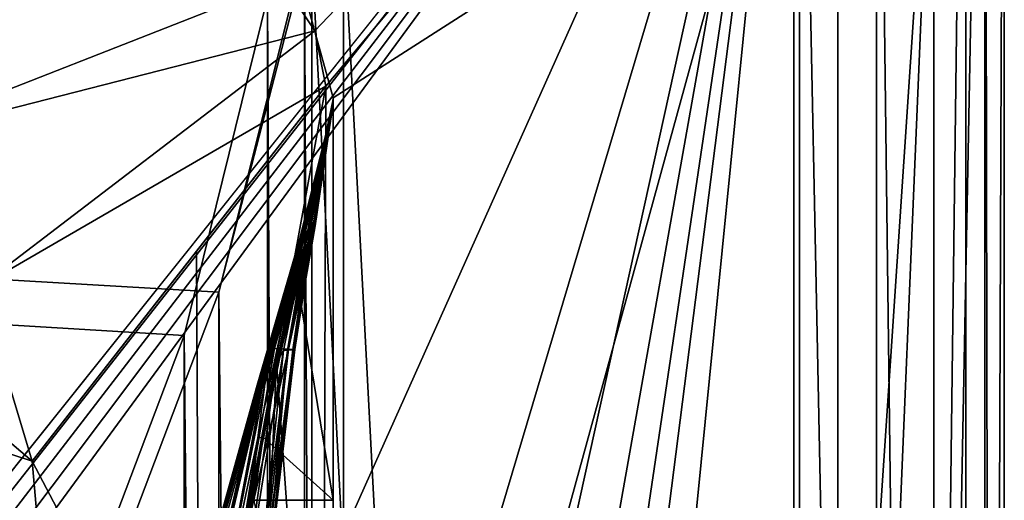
# Model space of a CAD drawing. Header units: metres. Extents: x -1004 to 0, y -808 to 0.
# Tile 135 of 136: x -77 to 0, y -97 to -59. Entities that reach past the tile are written whole.
import ezdxf

# ---------------------------------------------------------------- set-up
doc = ezdxf.new("R2010")
doc.units = ezdxf.units.M

msp = doc.modelspace()

# ---------------------------------------------------------------- linework, layer by layer
at = {"layer": 'None012'}
for points in [[(-52.518909, -65.543846, 163.059708), (-54.633179, -57.865437, 163.059708), (-5.519217, -35.401562, 163.059708)], [(-52.518909, -65.543846, 2063.059814), (-5.519217, -35.401562, 2063.059814), (-54.633179, -57.865437, 2063.059814)], [(-35.448151, -746.330383, 163.059708), (-52.518909, -738.401428, 163.059708), (-5.519217, -35.401562, 163.059708)], [(-5.519217, -35.401562, 163.059708), (-52.518909, -738.401428, 163.059708), (-52.518909, -65.543846, 163.059708)], [(-52.518909, -65.543846, 2063.059814), (-52.518909, -738.401428, 2063.059814), (-5.519217, -35.401562, 2063.059814)], [(-52.518909, -738.401428, 2063.059814), (-35.448151, -746.330383, 2063.059814), (-5.519217, -35.401562, 2063.059814)], [(-5.519217, -789.40155, 163.059708), (-35.448151, -746.330383, 163.059708), (-5.519217, -35.401562, 163.059708)], [(-5.519217, -35.401562, 2063.059814), (-35.448151, -746.330383, 2063.059814), (-5.519217, -789.40155, 2063.059814)], [(-5.519217, -789.40155, 163.059708), (-5.519217, -35.401562, 163.059708), (-5.519217, -789.40155, 173.920044)], [(-5.519217, -35.401562, 163.059708), (-5.519217, -35.401562, 2063.059814), (-5.519217, -789.40155, 173.920044)], [(-5.519217, -789.40155, 173.920044), (-5.519217, -35.401562, 2063.059814), (-5.519217, -789.40155, 2051.920166)], [(-5.519217, -35.401562, 2063.059814), (-5.519217, -789.40155, 2063.059814), (-5.519217, -789.40155, 2051.920166)], [(-54.633179, -57.865437, 2063.059814), (-54.633179, -57.865437, 163.059708), (-52.518909, -65.543846, 2063.059814)], [(-54.633179, -57.865437, 163.059708), (-52.518909, -65.543846, 163.059708), (-52.518909, -65.543846, 2063.059814)], [(-52.518909, -66.081009, 210.95433), (-52.518909, -148.071564, 198.713043), (-56.951534, -86.250534, 207.620117)], [(-54.461662, -75.663422, 234.850784), (-52.518909, -66.081009, 210.95433), (-56.951534, -86.250534, 207.620117)], [(-55.52887, -85.244316, 361.43457), (-52.518909, -65.95536, 312.69577), (-55.686047, -85.266853, 310.173492)], [(-52.518909, -65.95536, 312.69577), (-54.284401, -75.646263, 260.367249), (-55.686047, -85.266853, 310.173492)], [(-55.64122, -85.221779, 412.720001), (-53.934628, -75.543297, 413.566925), (-52.518909, -65.892532, 363.566498)], [(-55.64122, -85.221779, 412.720001), (-52.518909, -65.892532, 363.566498), (-55.52887, -85.244316, 361.43457)], [(-52.519428, -66.081001, 1914.902832), (-52.520981, -66.080971, 1814.920044), (-55.583939, -79.081947, 1915.984985)], [(-52.520981, -66.080971, 1814.920044), (-55.205723, -76.994499, 1814.919922), (-55.583939, -79.081947, 1915.984985)], [(-55.583939, -79.081947, 1915.984985), (-55.469288, -79.026436, 2017.050049), (-52.519428, -66.081001, 1914.902832)], [(-52.518909, -65.892532, 363.566498), (-52.518909, -65.95536, 312.69577), (-55.52887, -85.244316, 361.43457)], [(-55.469288, -79.026436, 2017.050049), (-52.518909, -66.081009, 2014.885742), (-52.519428, -66.081001, 1914.902832)], [(-52.518909, -66.081009, 2014.885742), (-55.469288, -79.026436, 2017.050049), (-52.518909, -97.03968, 2019.916504)], [(-52.522583, -66.080872, 1659.670044), (-52.527325, -66.080727, 1607.920044), (-55.260468, -77.072289, 1659.901489)], [(-52.527325, -66.080727, 1607.920044), (-53.161747, -69.922577, 1607.920044), (-55.260468, -77.072289, 1659.901489)], [(-55.260468, -77.072289, 1659.901489), (-55.21936, -77.052238, 1711.883057), (-52.522583, -66.080872, 1659.670044)], [(-55.21936, -77.052238, 1711.883057), (-52.522049, -66.080894, 1711.420044), (-52.522583, -66.080872, 1659.670044)], [(-52.522049, -66.080894, 1711.420044), (-55.21936, -77.052238, 1711.883057), (-55.178249, -77.032196, 1763.864502)], [(-55.178249, -77.032196, 1763.864502), (-55.205723, -76.994499, 1814.919922), (-52.521511, -66.08091, 1763.170044)], [(-55.205723, -76.994499, 1814.919922), (-52.520981, -66.080971, 1814.920044), (-52.521511, -66.08091, 1763.170044)], [(-52.521511, -66.08091, 1763.170044), (-52.522049, -66.080894, 1711.420044), (-55.178249, -77.032196, 1763.864502)], [(-53.161449, -69.922661, 617.920044), (-52.518909, -65.64122, 567.049377), (-54.567703, -75.440338, 566.831482)], [(-54.567703, -75.440338, 566.831482), (-52.518909, -65.64122, 567.049377), (-52.518909, -65.704048, 516.17865)], [(-54.567703, -75.440338, 566.831482), (-52.518909, -65.704048, 516.17865), (-54.329502, -75.474655, 515.742859)], [(-54.284401, -75.646263, 260.367249), (-52.518909, -66.049599, 236.389679), (-54.461662, -75.663422, 234.850784)], [(-52.518909, -66.049599, 236.389679), (-52.518909, -66.081009, 210.95433), (-54.461662, -75.663422, 234.850784)], [(-52.518909, -65.704048, 516.17865), (-52.518909, -65.766876, 465.307922), (-54.329502, -75.474655, 515.742859)], [(-54.329502, -75.474655, 515.742859), (-52.518909, -65.766876, 465.307922), (-54.091904, -75.50898, 464.654266)], [(-52.518909, -65.95536, 312.69577), (-52.518909, -66.018181, 261.825043), (-54.284401, -75.646263, 260.367249)], [(-52.518909, -66.018181, 261.825043), (-52.518909, -66.049599, 236.389679), (-54.284401, -75.646263, 260.367249)], [(-52.518909, -65.766876, 465.307922), (-52.518909, -65.829704, 414.437195), (-54.091904, -75.50898, 464.654266)], [(-54.091904, -75.50898, 464.654266), (-52.518909, -65.829704, 414.437195), (-53.934628, -75.543297, 413.566925)], [(-53.934628, -75.543297, 413.566925), (-52.518909, -65.829704, 414.437195), (-52.518909, -65.892532, 363.566498)], [(-52.527325, -66.080727, 1607.920044), (-52.518909, -65.578392, 1607.920044), (-53.161747, -69.922577, 1607.149292)], [(-52.518909, -65.578392, 1607.920044), (-52.518909, -65.578392, 1564.920044), (-53.161747, -69.922577, 1607.149292)], [(-53.161747, -69.922577, 1607.149292), (-52.518909, -65.578392, 1564.920044), (-53.161747, -69.922577, 1565.869141)], [(-52.518909, -65.578392, 1564.920044), (-53.161747, -69.922577, 1564.920044), (-53.161747, -69.922577, 1565.869141)], [(-53.161747, -69.922577, 1564.920044), (-52.518909, -65.578392, 1564.920044), (-52.518909, -65.579765, 660.920044)], [(-52.518909, -65.579765, 660.920044), (-52.518909, -65.578392, 617.920044), (-53.161747, -69.922577, 618.872253)], [(-52.518909, -65.578392, 617.920044), (-53.161449, -69.922661, 617.920044), (-53.161747, -69.922577, 618.872253)], [(-53.161736, -69.923889, 660.920044), (-53.161747, -69.922577, 1564.920044), (-52.518909, -65.579765, 660.920044)], [(-53.161736, -69.923889, 660.920044), (-52.518909, -65.579765, 660.920044), (-53.161747, -69.922577, 659.947876)], [(-52.518909, -65.579765, 660.920044), (-53.161747, -69.922577, 618.872253), (-53.161747, -69.922577, 659.947876)], [(-53.161747, -69.922577, 1607.149292), (-53.161747, -69.922577, 1607.920044), (-52.527325, -66.080727, 1607.920044)], [(-53.161449, -69.922661, 617.920044), (-52.518909, -65.578392, 617.920044), (-52.518909, -65.64122, 567.049377)], [(-52.527325, -66.080727, 1607.920044), (-52.522583, -66.080872, 1659.670044), (-52.518909, -65.578392, 1607.920044)], [(-52.522583, -66.080872, 1659.670044), (-52.522049, -66.080894, 1711.420044), (-52.518909, -65.578392, 1607.920044)], [(-52.518909, -65.578392, 1607.920044), (-52.522049, -66.080894, 1711.420044), (-52.521511, -66.08091, 1763.170044)], [(-52.521511, -66.08091, 1763.170044), (-52.520981, -66.080971, 1814.920044), (-52.518909, -65.578392, 1607.920044)], [(-52.518909, -65.578392, 1607.920044), (-52.520981, -66.080971, 1814.920044), (-52.518909, -65.543846, 2063.059814)], [(-52.518909, -65.543846, 2063.059814), (-52.520981, -66.080971, 1814.920044), (-52.519428, -66.081001, 1914.902832)], [(-52.519428, -66.081001, 1914.902832), (-52.518909, -66.081009, 2014.885742), (-52.518909, -65.543846, 2063.059814)], [(-52.518909, -738.401428, 163.059708), (-52.518909, -397.134613, 182.490646), (-52.518909, -65.543846, 163.059708)], [(-52.518909, -397.134613, 182.490646), (-52.518909, -313.811188, 184.444244), (-52.518909, -65.543846, 163.059708)], [(-52.518909, -65.543846, 163.059708), (-52.518909, -313.811188, 184.444244), (-52.518909, -230.718582, 189.861099)], [(-52.518909, -230.718582, 189.861099), (-52.518909, -148.071564, 198.713043), (-52.518909, -65.543846, 163.059708)], [(-52.518909, -148.071564, 198.713043), (-52.518909, -66.081009, 210.95433), (-52.518909, -65.543846, 163.059708)], [(-52.518909, -65.543846, 163.059708), (-52.518909, -66.081009, 210.95433), (-52.518909, -66.049599, 236.389679)], [(-52.518909, -66.049599, 236.389679), (-52.518909, -66.018181, 261.825043), (-52.518909, -65.543846, 163.059708)], [(-52.518909, -66.018181, 261.825043), (-52.518909, -65.95536, 312.69577), (-52.518909, -65.543846, 163.059708)], [(-52.518909, -65.543846, 163.059708), (-52.518909, -65.95536, 312.69577), (-52.518909, -65.892532, 363.566498)], [(-52.518909, -65.892532, 363.566498), (-52.518909, -65.829704, 414.437195), (-52.518909, -65.543846, 163.059708)], [(-52.518909, -65.829704, 414.437195), (-52.518909, -65.766876, 465.307922), (-52.518909, -65.543846, 163.059708)], [(-52.518909, -65.543846, 163.059708), (-52.518909, -65.766876, 465.307922), (-52.518909, -65.704048, 516.17865)], [(-52.518909, -65.704048, 516.17865), (-52.518909, -65.64122, 567.049377), (-52.518909, -65.543846, 163.059708)], [(-52.518909, -65.64122, 567.049377), (-52.518909, -65.578392, 617.920044), (-52.518909, -65.543846, 163.059708)], [(-52.518909, -65.543846, 163.059708), (-52.518909, -65.578392, 617.920044), (-52.518909, -65.579765, 660.920044)], [(-52.518909, -65.579765, 660.920044), (-52.518909, -65.578392, 1564.920044), (-52.518909, -65.543846, 163.059708)], [(-52.518909, -65.578392, 1564.920044), (-52.518909, -65.543846, 2063.059814), (-52.518909, -65.543846, 163.059708)], [(-52.518909, -65.578392, 1564.920044), (-52.518909, -65.578392, 1607.920044), (-52.518909, -65.543846, 2063.059814)], [(-52.518909, -66.081009, 2014.885742), (-52.518909, -97.03968, 2019.916504), (-52.518909, -65.543846, 2063.059814)], [(-52.518909, -65.543846, 2063.059814), (-52.518909, -97.03968, 2019.916504), (-52.518909, -130.302856, 2024.768555)], [(-52.518909, -130.302856, 2024.768555), (-52.518909, -163.642868, 2029.060913), (-52.518909, -65.543846, 2063.059814)], [(-52.518909, -163.642868, 2029.060913), (-52.518909, -230.515762, 2035.961548), (-52.518909, -65.543846, 2063.059814)], [(-52.518909, -65.543846, 2063.059814), (-52.518909, -230.515762, 2035.961548), (-52.518909, -297.582825, 2040.610718)], [(-52.518909, -297.582825, 2040.610718), (-52.518909, -364.768219, 2043.003296), (-52.518909, -65.543846, 2063.059814)], [(-52.518909, -364.768219, 2043.003296), (-52.518909, -431.996094, 2043.136353), (-52.518909, -65.543846, 2063.059814)], [(-52.518909, -65.543846, 2063.059814), (-52.518909, -431.996094, 2043.136353), (-52.518909, -738.401428, 2063.059814)], [(-62.859825, -103.839287, 1566.123047), (-69.778389, -130.813202, 1566.304321), (-53.161747, -69.922577, 1607.149292)], [(-53.161747, -69.922577, 1607.149292), (-69.778389, -130.813202, 1566.304321), (-62.594734, -102.840431, 1606.902344)], [(-69.777855, -130.810028, 619.307373), (-62.850697, -103.808975, 659.694153), (-53.161747, -69.922577, 659.947876)], [(-53.161747, -69.922577, 659.947876), (-63.839542, -107.499344, 619.151855), (-69.777855, -130.810028, 619.307373)], [(-64.992882, -112.470459, 1452.292236), (-62.851387, -103.808792, 1564.920044), (-53.161747, -69.922577, 1564.920044)], [(-64.992882, -112.470459, 1452.292236), (-53.161747, -69.922577, 1564.920044), (-63.898594, -108.095726, 1339.614502)], [(-63.898594, -108.095726, 1339.614502), (-53.161747, -69.922577, 1564.920044), (-63.076511, -104.808662, 1226.841309)], [(-62.85165, -103.808952, 619.125977), (-63.839542, -107.499344, 619.151855), (-53.161747, -69.922577, 659.947876)], [(-63.076511, -104.808662, 1226.841309), (-53.161747, -69.922577, 1564.920044), (-62.526756, -102.607643, 1113.927246)], [(-62.851387, -103.808792, 1564.920044), (-62.859825, -103.839287, 1566.123047), (-53.161747, -69.922577, 1564.920044)], [(-62.859825, -103.839287, 1566.123047), (-53.161747, -69.922577, 1565.869141), (-53.161747, -69.922577, 1564.920044)], [(-53.161747, -69.922577, 1565.869141), (-62.859825, -103.839287, 1566.123047), (-53.161747, -69.922577, 1607.149292)], [(-53.161747, -69.922577, 618.872253), (-62.85165, -103.808952, 619.125977), (-53.161747, -69.922577, 659.947876)], [(-62.85165, -103.808952, 619.125977), (-53.161747, -69.922577, 618.872253), (-53.161449, -69.922661, 617.920044)], [(-62.851204, -103.809006, 617.920044), (-62.85165, -103.808952, 619.125977), (-53.161449, -69.922661, 617.920044)], [(-62.851204, -103.809006, 617.920044), (-53.161449, -69.922661, 617.920044), (-57.10725, -85.15416, 566.619446)], [(-53.161736, -69.923889, 660.920044), (-53.161747, -69.922577, 659.947876), (-62.850925, -103.808914, 660.920044)], [(-53.161747, -69.922577, 659.947876), (-62.850697, -103.808975, 659.694153), (-62.850925, -103.808914, 660.920044)], [(-62.850925, -103.808914, 660.920044), (-62.515137, -102.478889, 774.292114), (-53.161736, -69.923889, 660.920044)], [(-62.594734, -102.840431, 1606.902344), (-58.475628, -88.032204, 1607.920044), (-53.161747, -69.922577, 1607.149292)], [(-62.526756, -102.607643, 1113.927246), (-53.161747, -69.922577, 1564.920044), (-53.161736, -69.923889, 660.920044)], [(-62.249619, -101.489136, 1000.841492), (-62.526756, -102.607643, 1113.927246), (-53.161736, -69.923889, 660.920044)], [(-62.515137, -102.478889, 774.292114), (-62.245605, -101.447708, 887.614563), (-53.161736, -69.923889, 660.920044)], [(-53.161736, -69.923889, 660.920044), (-62.245605, -101.447708, 887.614563), (-62.249619, -101.489136, 1000.841492)], [(-58.475628, -88.032204, 1607.920044), (-55.301575, -77.092339, 1607.920044), (-53.161747, -69.922577, 1607.149292)], [(-57.10725, -85.15416, 566.619446), (-53.161449, -69.922661, 617.920044), (-54.567703, -75.440338, 566.831482)], [(-55.260468, -77.072289, 1659.901489), (-53.161747, -69.922577, 1607.920044), (-55.301575, -77.092339, 1607.920044)], [(-53.161747, -69.922577, 1607.149292), (-55.301575, -77.092339, 1607.920044), (-53.161747, -69.922577, 1607.920044)], [(-57.10725, -85.15416, 566.619446), (-54.567703, -75.440338, 566.831482), (-54.329502, -75.474655, 515.742859)], [(-57.10725, -85.15416, 566.619446), (-54.329502, -75.474655, 515.742859), (-56.565033, -85.176697, 515.318787)], [(-56.565033, -85.176697, 515.318787), (-54.329502, -75.474655, 515.742859), (-54.091904, -75.50898, 464.654266)], [(-56.565033, -85.176697, 515.318787), (-54.091904, -75.50898, 464.654266), (-56.024006, -85.199242, 464.018127)], [(-56.024006, -85.199242, 464.018127), (-54.091904, -75.50898, 464.654266), (-53.934628, -75.543297, 413.566925)], [(-54.461662, -75.663422, 234.850784), (-56.951534, -86.250534, 207.620117), (-56.424206, -85.300667, 233.352875)], [(-56.111469, -85.289391, 258.948364), (-54.461662, -75.663422, 234.850784), (-56.424206, -85.300667, 233.352875)], [(-55.686047, -85.266853, 310.173492), (-54.284401, -75.646263, 260.367249), (-56.111469, -85.289391, 258.948364)], [(-54.284401, -75.646263, 260.367249), (-54.461662, -75.663422, 234.850784), (-56.111469, -85.289391, 258.948364)], [(-56.024006, -85.199242, 464.018127), (-53.934628, -75.543297, 413.566925), (-55.64122, -85.221779, 412.720001)], [(-58.172333, -87.986664, 1712.333008), (-55.21936, -77.052238, 1711.883057), (-55.260468, -77.072289, 1659.901489)], [(-55.21936, -77.052238, 1711.883057), (-58.172333, -87.986664, 1712.333008), (-58.020683, -87.96389, 1764.539551)], [(-58.020683, -87.96389, 1764.539551), (-57.872002, -87.94207, 1814.920044), (-55.178249, -77.032196, 1763.864502)], [(-55.178249, -77.032196, 1763.864502), (-55.21936, -77.052238, 1711.883057), (-58.020683, -87.96389, 1764.539551)], [(-57.872002, -87.94207, 1814.920044), (-55.205723, -76.994499, 1814.919922), (-55.178249, -77.032196, 1763.864502)], [(-55.583939, -79.081947, 1915.984985), (-55.205723, -76.994499, 1814.919922), (-57.872002, -87.94207, 1814.920044)], [(-55.301575, -77.092339, 1607.920044), (-58.475628, -88.032204, 1607.920044), (-58.323982, -88.00943, 1660.126465)], [(-58.323982, -88.00943, 1660.126465), (-58.172333, -87.986664, 1712.333008), (-55.260468, -77.072289, 1659.901489)], [(-55.260468, -77.072289, 1659.901489), (-55.301575, -77.092339, 1607.920044), (-58.323982, -88.00943, 1660.126465)], [(-58.425846, -92.158539, 1917.032715), (-58.007488, -92.089058, 2019.145508), (-55.583939, -79.081947, 1915.984985)], [(-55.583939, -79.081947, 1915.984985), (-57.872002, -87.94207, 1814.920044), (-58.425846, -92.158539, 1917.032715)], [(-58.007488, -92.089058, 2019.145508), (-55.469288, -79.026436, 2017.050049), (-55.583939, -79.081947, 1915.984985)], [(-55.469288, -79.026436, 2017.050049), (-58.007488, -92.089058, 2019.145508), (-52.518909, -97.03968, 2019.916504)], [(-60.52169, -104.705643, 514.499451), (-62.851204, -103.809006, 617.920044), (-57.10725, -85.15416, 566.619446)], [(-60.52169, -104.705643, 514.499451), (-57.10725, -85.15416, 566.619446), (-56.565033, -85.176697, 515.318787)], [(-60.52169, -104.705643, 514.499451), (-56.565033, -85.176697, 515.318787), (-56.024006, -85.199242, 464.018127)], [(-60.52169, -104.705643, 514.499451), (-56.024006, -85.199242, 464.018127), (-58.278835, -104.752022, 411.08374)], [(-56.424206, -85.300667, 233.352875), (-56.951534, -86.250534, 207.620117), (-59.827671, -106.702522, 204.455399)], [(-59.827671, -106.702522, 204.455399), (-58.513695, -104.821602, 256.205536), (-56.424206, -85.300667, 233.352875)], [(-56.111469, -85.289391, 258.948364), (-58.513695, -104.821602, 256.205536), (-57.914394, -104.798409, 307.769409)], [(-58.513695, -104.821602, 256.205536), (-56.111469, -85.289391, 258.948364), (-56.424206, -85.300667, 233.352875)], [(-58.278835, -104.752022, 411.08374), (-56.024006, -85.199242, 464.018127), (-55.64122, -85.221779, 412.720001)], [(-55.64122, -85.221779, 412.720001), (-55.52887, -85.244316, 361.43457), (-58.278835, -104.752022, 411.08374)], [(-55.52887, -85.244316, 361.43457), (-57.835274, -104.775215, 359.402954), (-58.278835, -104.752022, 411.08374)], [(-55.686047, -85.266853, 310.173492), (-56.111469, -85.289391, 258.948364), (-57.914394, -104.798409, 307.769409)], [(-55.686047, -85.266853, 310.173492), (-57.914394, -104.798409, 307.769409), (-57.835274, -104.775215, 359.402954)], [(-55.52887, -85.244316, 361.43457), (-55.686047, -85.266853, 310.173492), (-57.835274, -104.775215, 359.402954)], [(-56.951534, -86.250534, 207.620117), (-59.665531, -148.124725, 198.7061), (-59.827671, -106.702522, 204.455399)], [(-52.518909, -148.071564, 198.713043), (-59.665531, -148.124725, 198.7061), (-56.951534, -86.250534, 207.620117)], [(-64.385735, -110.053299, 1607.925659), (-63.259457, -110.053024, 1713.19873), (-58.323982, -88.00943, 1660.126465)], [(-62.848122, -103.809669, 1607.920044), (-64.385735, -110.053299, 1607.925659), (-58.323982, -88.00943, 1660.126465)], [(-63.259457, -110.053024, 1713.19873), (-62.201317, -110.046165, 1814.920044), (-58.020683, -87.96389, 1764.539551)], [(-58.020683, -87.96389, 1764.539551), (-58.172333, -87.986664, 1712.333008), (-63.259457, -110.053024, 1713.19873)], [(-63.259457, -110.053024, 1713.19873), (-58.172333, -87.986664, 1712.333008), (-58.323982, -88.00943, 1660.126465)], [(-58.323982, -88.00943, 1660.126465), (-58.475628, -88.032204, 1607.920044), (-62.848122, -103.809669, 1607.920044)], [(-62.848122, -103.809669, 1607.920044), (-58.475628, -88.032204, 1607.920044), (-62.594734, -102.840431, 1606.902344)], [(-62.201317, -110.046165, 1814.920044), (-57.872002, -87.94207, 1814.920044), (-58.020683, -87.96389, 1764.539551)], [(-57.872002, -87.94207, 1814.920044), (-62.201317, -110.046165, 1814.920044), (-58.425846, -92.158539, 1917.032715)], [(-58.425846, -92.158539, 1917.032715), (-62.201317, -110.046165, 1814.920044), (-60.573242, -105.368233, 1918.047607)], [(-60.286926, -104.295235, 1935.247681), (-58.425846, -92.158539, 1917.032715), (-60.573242, -105.368233, 1918.047607)], [(-58.425846, -92.158539, 1917.032715), (-60.286926, -104.295235, 1935.247681), (-59.62125, -101.195656, 1968.070679)], [(-59.154442, -99.005341, 1993.984253), (-58.425846, -92.158539, 1917.032715), (-59.62125, -101.195656, 1968.070679)], [(-58.73613, -97.03981, 2019.916504), (-58.007488, -92.089058, 2019.145508), (-59.154442, -99.005341, 1993.984253)], [(-58.007488, -92.089058, 2019.145508), (-58.425846, -92.158539, 1917.032715), (-59.154442, -99.005341, 1993.984253)], [(-52.518909, -97.03968, 2019.916504), (-58.007488, -92.089058, 2019.145508), (-58.73613, -97.03981, 2019.916504)], [(-52.518909, -130.302856, 2024.768555), (-52.518909, -97.03968, 2019.916504), (-58.73613, -97.03981, 2019.916504)]]:
    msp.add_3dface(points, dxfattribs=at)
at = {"layer": 'None012310'}
for points in [[(-0.018654, -0.016087, 2050.999756), (-0.018654, -804.016113, 2050.999756), (-16.018654, -16.016087, 2050.999756)], [(-3.018654, -3.016087, 2111.019775), (-3.018654, -801.016113, 2111.019775), (-0.018654, -0.016087, 2111.019775)], [(-0.018654, -0.016087, 2111.019775), (-3.018654, -801.016113, 2111.019775), (-0.018654, -804.016113, 2111.019775)], [(-0.018654, -804.016113, 2111.019775), (-0.018654, -804.016113, 2050.999756), (-0.018654, -0.016087, 2111.019775)], [(-0.018654, -804.016113, 2050.999756), (-0.018654, -0.016087, 2050.999756), (-0.018654, -0.016087, 2111.019775)], [(-3.018654, -801.016113, 2053.855713), (-3.018654, -3.016087, 2053.855713), (-13.018654, -791.016113, 2053.855713)], [(-13.018654, -791.016113, 2053.855713), (-3.018654, -3.016087, 2053.855713), (-13.018654, -13.016087, 2053.855713)], [(-3.018654, -801.016113, 2111.019775), (-3.018654, -3.016087, 2111.019775), (-3.018654, -801.016113, 2053.855713)], [(-3.018654, -3.016087, 2111.019775), (-3.018654, -3.016087, 2053.855713), (-3.018654, -801.016113, 2053.855713)], [(-13.018654, -791.016113, 2065.279785), (-13.018654, -13.016087, 2065.279785), (-51.716675, -51.714104, 2065.279785)], [(-13.018654, -13.016087, 2053.855713), (-13.018654, -13.016087, 2065.279785), (-13.018654, -791.016113, 2053.855713)], [(-13.018654, -13.016087, 2065.279785), (-13.018654, -791.016113, 2065.279785), (-13.018654, -791.016113, 2053.855713)], [(-16.018654, -788.016113, 2063.023682), (-54.187531, -54.184963, 2063.023682), (-16.018654, -16.016087, 2063.023682)], [(-0.018654, -804.016113, 2050.999756), (-16.018654, -788.016113, 2050.999756), (-16.018654, -16.016087, 2050.999756)], [(-16.018654, -788.016113, 2050.999756), (-16.018654, -788.016113, 2063.023682), (-16.018654, -16.016087, 2050.999756)], [(-16.018654, -788.016113, 2063.023682), (-16.018654, -16.016087, 2063.023682), (-16.018654, -16.016087, 2050.999756)], [(-51.716675, -751.684326, 2065.279785), (-51.716675, -51.714104, 2065.279785), (-54.777439, -54.774872, 2076.154297)], [(-13.018654, -791.016113, 2065.279785), (-51.716675, -51.714104, 2065.279785), (-51.716675, -751.684326, 2065.279785)], [(-54.187531, -54.184963, 2063.023682), (-54.187531, -749.625977, 2063.023682), (-57.675217, -57.672649, 2075.415039)], [(-54.187531, -749.625977, 2063.023682), (-54.187531, -54.184963, 2063.023682), (-16.018654, -788.016113, 2063.023682)], [(-85.649628, -133.430511, 2129.401611), (-71.919212, -108.316185, 2112.660645), (-502.018646, -55.05748, 2077.158447)], [(-502.018646, -55.05748, 2077.158447), (-71.919212, -108.316185, 2112.660645), (-61.463383, -80.740639, 2094.278809)], [(-61.463383, -80.740639, 2094.278809), (-55.064697, -55.05748, 2077.158447), (-502.018646, -55.05748, 2077.158447)], [(-54.777439, -744.18219, 2076.154297), (-54.777439, -54.774872, 2076.154297), (-61.463383, -80.740639, 2094.278809)], [(-61.463383, -80.740639, 2094.278809), (-54.777439, -54.774872, 2076.154297), (-55.064697, -55.05748, 2077.158447)], [(-54.777439, -744.18219, 2076.154297), (-51.716675, -751.684326, 2065.279785), (-54.777439, -54.774872, 2076.154297)], [(-57.675217, -57.672649, 2075.415039), (-64.179741, -84.149132, 2093.064209), (-502.018646, -57.672649, 2075.415039)], [(-64.179741, -84.149132, 2093.064209), (-74.454552, -111.255226, 2111.133057), (-502.018646, -57.672649, 2075.415039)], [(-502.018646, -57.672649, 2075.415039), (-74.454552, -111.255226, 2111.133057), (-87.850006, -135.748581, 2127.460449)], [(-57.675217, -57.672649, 2075.415039), (-57.675217, -741.070984, 2075.415039), (-64.179741, -84.149132, 2093.064209)], [(-54.187531, -749.625977, 2063.023682), (-57.675217, -741.070984, 2075.415039), (-57.675217, -57.672649, 2075.415039)], [(-61.463383, -80.740639, 2094.278809), (-71.919212, -108.316185, 2112.660645), (-61.752151, -729.388489, 2094.900391)], [(-61.752151, -729.388489, 2094.900391), (-54.777439, -744.18219, 2076.154297), (-61.463383, -80.740639, 2094.278809)], [(-64.179741, -84.149132, 2093.064209), (-64.492477, -726.51062, 2093.737549), (-74.454552, -111.255226, 2111.133057)], [(-57.675217, -741.070984, 2075.415039), (-64.492477, -726.51062, 2093.737549), (-64.179741, -84.149132, 2093.064209)]]:
    msp.add_3dface(points, dxfattribs=at)
at = {"layer": 'None012349'}
for points in [[(-0.000011, -804.032166), (-10, -10), (0, 0)], [(0, 0), (-1.527202, -1.527202, 175), (-0.000011, -804.032166)], [(-16.461397, -20.921553, 175), (-16.461384, -783.110596, 175), (-1.527202, -1.527202, 175)], [(-1.527202, -1.527202, 175), (-16.461384, -783.110596, 175), (-1.527213, -802.504944, 175)], [(-1.527202, -1.527202, 175), (-1.527213, -802.504944, 175), (-0.000011, -804.032166)], [(-10, -10, 90), (-502.018646, -625.846375, 90), (-994.037292, -10, 90)], [(-494.003571, -626.560364, 90), (-502.018646, -625.846375, 90), (-10, -10, 90)], [(-485.779327, -628.854126, 90), (-494.003571, -626.560364, 90), (-10, -10, 90)], [(-477.800262, -632.855408, 90), (-485.779327, -628.854126, 90), (-10, -10, 90)], [(-10, -10, 90), (-470.61264, -638.481506, 90), (-477.800262, -632.855408, 90)], [(-217.024689, -763.271118, 90), (-470.61264, -638.481506, 90), (-10, -10, 90)], [(-10.00001, -794.032166, 90), (-217.024689, -763.271118, 90), (-10, -10, 90)], [(-10.00001, -794.032166), (-10, -10), (-0.000011, -804.032166)], [(-10, -10, 90), (-10, -10), (-10.00001, -794.032166, 90)], [(-10, -10), (-10.00001, -794.032166), (-10.00001, -794.032166, 90)], [(-56.480141, -56.453079, 163.059708), (-53.954258, -60.298134, 163.059708), (-16.461397, -20.921553, 163.059708)], [(-16.461397, -20.921553, 163.059708), (-53.954258, -60.298134, 163.059708), (-53.101597, -64.630684, 163.059708)], [(-53.739098, -313.349457, 163.059708), (-53.781036, -397.047211, 163.059708), (-16.461397, -20.921553, 163.059708)], [(-16.461397, -20.921553, 163.059708), (-53.781036, -397.047211, 163.059708), (-16.461384, -783.110596, 163.059708)], [(-53.681374, -271.541168, 163.059708), (-53.739098, -313.349457, 163.059708), (-16.461397, -20.921553, 163.059708)], [(-53.60046, -230.12674, 163.059708), (-53.681374, -271.541168, 163.059708), (-16.461397, -20.921553, 163.059708)], [(-53.498402, -188.815109, 163.059708), (-53.60046, -230.12674, 163.059708), (-16.461397, -20.921553, 163.059708)], [(-16.461397, -20.921553, 163.059708), (-53.369911, -144.721069, 163.059708), (-53.498402, -188.815109, 163.059708)], [(-53.234459, -103.050224, 163.059708), (-53.369911, -144.721069, 163.059708), (-16.461397, -20.921553, 163.059708)], [(-53.101597, -64.630684, 163.059708), (-53.234459, -103.050224, 163.059708), (-16.461397, -20.921553, 163.059708)], [(-16.461397, -20.921553, 175), (-16.461397, -20.921553, 163.059708), (-16.461384, -783.110596, 175)], [(-16.461397, -20.921553, 163.059708), (-16.461384, -783.110596, 163.059708), (-16.461384, -783.110596, 175)], [(-53.954258, -60.298134, 163.059708), (-56.480141, -56.453079, 163.059708), (-89.262115, -69.30748, 118.813293)], [(-89.262115, -69.30748, 118.813293), (-56.480141, -56.453079, 163.059708), (-80.517937, -58.530479, 141.108536)], [(-80.213043, -80.331734, 118.620865), (-53.954258, -60.298134, 163.059708), (-89.262115, -69.30748, 118.813293)], [(-53.101597, -64.630684, 163.059708), (-53.954258, -60.298134, 163.059708), (-80.213043, -80.331734, 118.620865)], [(-114.297188, -61.39407, 118.951424), (-162.990005, -65.532799, 118.879181), (-76.096962, -93.96331, 118.382927)], [(-80.213043, -80.331734, 118.620865), (-114.297188, -61.39407, 118.951424), (-76.096962, -93.96331, 118.382927)], [(-76.096962, -93.96331, 118.382927), (-53.101597, -64.630684, 163.059708), (-80.213043, -80.331734, 118.620865)], [(-76.096962, -93.96331, 118.382927), (-63.219643, -77.537148, 143.401764), (-53.101597, -64.630684, 163.059708)], [(-63.021767, -118.897079, 140.409821), (-53.101597, -64.630684, 163.059708), (-63.219643, -77.537148, 143.401764)], [(-53.234459, -103.050224, 163.059708), (-53.101597, -64.630684, 163.059708), (-63.021767, -118.897079, 140.409821)], [(-162.990005, -65.532799, 118.879181), (-211.902725, -69.163666, 118.815804), (-73.107147, -128.05304, 117.787888)], [(-76.096962, -93.96331, 118.382927), (-162.990005, -65.532799, 118.879181), (-73.107147, -128.05304, 117.787888)], [(-211.902725, -69.163666, 118.815804), (-261.20816, -72.273964, 118.761513), (-70.20401, -166.436142, 117.117905)], [(-73.107147, -128.05304, 117.787888), (-211.902725, -69.163666, 118.815804), (-70.20401, -166.436142, 117.117905)], [(-261.20816, -72.273964, 118.761513), (-310.819183, -74.833893, 118.716827), (-67.63723, -207.428024, 116.40239)], [(-70.20401, -166.436142, 117.117905), (-261.20816, -72.273964, 118.761513), (-67.63723, -207.428024, 116.40239)], [(-310.819183, -74.833893, 118.716827), (-357.881531, -76.725929, 118.683807), (-65.750778, -245.26564, 115.741936)], [(-67.63723, -207.428024, 116.40239), (-310.819183, -74.833893, 118.716827), (-65.750778, -245.26564, 115.741936)], [(-65.750778, -245.26564, 115.741936), (-357.881531, -76.725929, 118.683807), (-405.341431, -78.099579, 118.659828)], [(-63.219643, -77.537148, 143.401764), (-76.096962, -93.96331, 118.382927), (-63.021767, -118.897079, 140.409821)], [(-405.341431, -78.099579, 118.659828), (-490.16217, -606.131226, 109.443001), (-63.327908, -322.10611, 114.400681)], [(-63.327908, -322.10611, 114.400681), (-64.299881, -283.837677, 115.068657), (-405.341431, -78.099579, 118.659828)], [(-64.299881, -283.837677, 115.068657), (-65.750778, -245.26564, 115.741936), (-405.341431, -78.099579, 118.659828)], [(-76.096962, -93.96331, 118.382927), (-73.107147, -128.05304, 117.787888), (-63.021767, -118.897079, 140.409821)]]:
    msp.add_3dface(points, dxfattribs=at)

doc.saveas('drawing.dxf')
